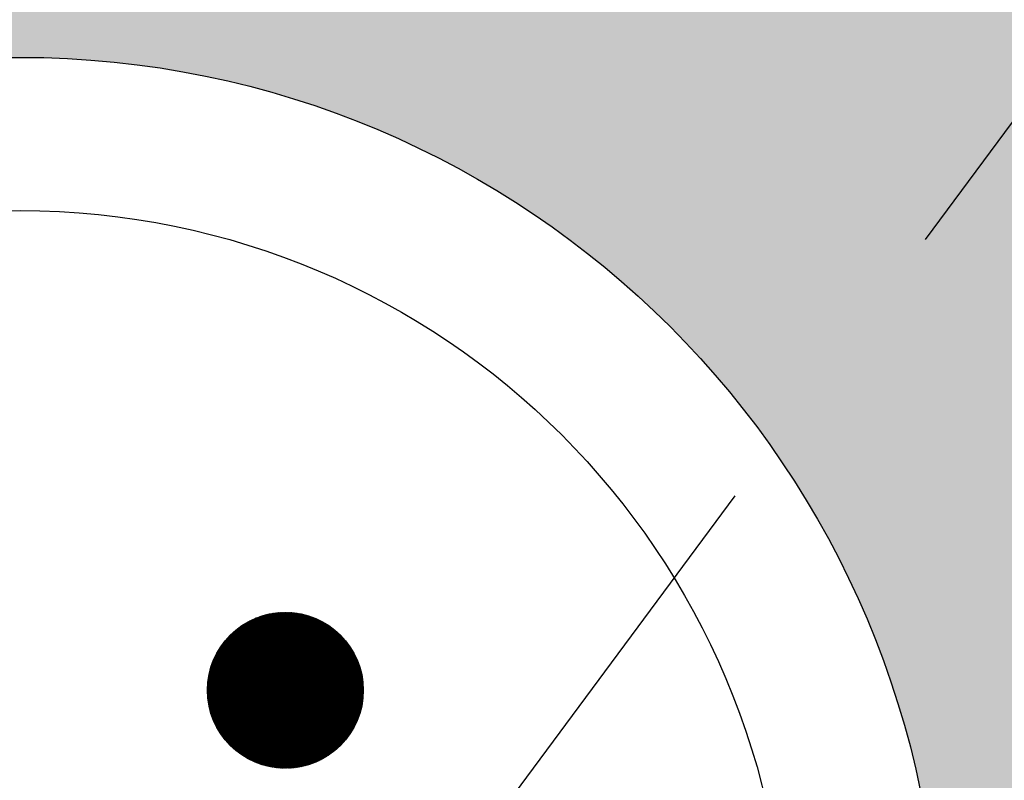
# Model space of a CAD drawing. Extents: x 333785 to 385459, y -97479 to 8502.
# Tile 55 of 89: x 361416 to 361609, y -10186 to -10037. Entities that reach past the tile are written whole.
import ezdxf

# ---------------------------------------------------------------- set-up
doc = ezdxf.new("R2010")
doc.units = 0
doc.header["$LTSCALE"] = 10
doc.linetypes.add('DASHED', pattern=[0.75, 0.5, -0.25])
doc.layers.get('0').update_dxf_attribs({"color": 1, "linetype": 'CONTINUOUS'})
doc.layers.add('A000T600', color=6, linetype='CONTINUOUS')

msp = doc.modelspace()

# ---------------------------------------------------------------- hatches: boundary and pattern name
at = {"linetype": 'Continuous'}
msp.add_hatch(color=256, dxfattribs=at).paths.add_polyline_path([(361483.35, -10168.79, 1), (361452.83, -10168.79, 1)])
at = {"layer": 'A000T600', "true_color": 0x383e42, "transparency": 33554559}
h = msp.add_hatch(color=250, dxfattribs=at)
h.dxf.hatch_style = 1
h.paths.add_polyline_path([(365268.65, -9761.68), (364068.65, -9761.68), (364068.65, -11861.68), (365268.65, -11861.68)])
h.paths.add_polyline_path([(364488.65, -10224.87, -1), (364848.65, -10224.87, -1)], flags=16)
h.paths.add_polyline_path([(364518.65, -10224.87, -1), (364818.65, -10224.87, -1)], flags=0)
h.paths.add_polyline_path([(365055.29, -10631.23), (365087.21, -10631.23), (365087.21, -11211.7), (365055.29, -11211.7)], flags=16)
h.paths.add_polyline_path([(365208.75, -11513.32, -1), (365157.75, -11513.32, -1)], flags=16)
h.paths.add_polyline_path([(365188.75, -11512.7), (365188.75, -11524.56, -1.000172), (365177.75, -11524.58), (365177.75, -11512.7, -2.931626)], flags=0)
h.paths.add_polyline_path([(365165.5, -11513.32, -1), (365163, -11513.32, -1)], flags=0)
h.paths.add_polyline_path([(365203.5, -11513.32, -1), (365201, -11513.32, -1)], flags=0)
h.paths.add_polyline_path([(363463.65, -9761.68), (362613.65, -9761.68), (362613.65, -11861.68), (363463.65, -11861.68)])
h.paths.add_polyline_path([(362858.65, -10224.87, -1), (363218.65, -10224.87, -1)], flags=16)
h.paths.add_polyline_path([(362888.65, -10224.87, -1), (363188.65, -10224.87, -1)], flags=0)
h.paths.add_polyline_path([(363313.5, -10631.23), (363345.42, -10631.23), (363345.42, -11211.7), (363313.5, -11211.7)], flags=16)
h.paths.add_polyline_path([(363403.75, -11513.32, -1), (363352.75, -11513.32, -1)], flags=16)
h.paths.add_polyline_path([(363383.75, -11512.7), (363383.75, -11524.56, -1.000172), (363372.75, -11524.58), (363372.75, -11512.7, -2.931626)], flags=0)
h.paths.add_polyline_path([(363360.5, -11513.32, -1), (363358, -11513.32, -1)], flags=0)
h.paths.add_polyline_path([(363398.5, -11513.32, -1), (363396, -11513.32, -1)], flags=0)
h.paths.add_polyline_path([(361841.15, -9761.68), (360991.15, -9761.68), (360991.15, -11861.68), (361841.15, -11861.68)])
h.paths.add_polyline_path([(361691, -10631.23), (361722.92, -10631.23), (361722.92, -11211.7), (361691, -11211.7)], flags=16)
h.paths.add_polyline_path([(361236.15, -10224.87, -1), (361596.15, -10224.87, -1)], flags=16)
h.paths.add_polyline_path([(361266.15, -10224.87, -1), (361566.15, -10224.87, -1)], flags=0)
h.paths.add_polyline_path([(361781.25, -11513.32, -1), (361730.25, -11513.32, -1)], flags=16)
h.paths.add_polyline_path([(361761.25, -11512.7), (361761.25, -11524.56, -1.000172), (361750.25, -11524.58), (361750.25, -11512.7, -2.931626)], flags=0)
h.paths.add_polyline_path([(361738, -11513.32, -1), (361735.5, -11513.32, -1)], flags=0)
h.paths.add_polyline_path([(361776, -11513.32, -1), (361773.5, -11513.32, -1)], flags=0)

# ---------------------------------------------------------------- linework, layer by layer
at = {"linetype": 'Continuous'}
for p, q in [((361452.83, -10168.53), (361467.83, -10153.53)), ((361452.83, -10168.63), (361467.93, -10153.53)), ((361452.83, -10168.73), (361468.03, -10153.53)), ((361452.83, -10168.83), (361468.13, -10153.53)), ((361452.83, -10168.93), (361468.23, -10153.53)), ((361452.83, -10169.02), (361468.32, -10153.53)), ((361452.83, -10168.43), (361467.73, -10153.54)), ((361452.83, -10169.12), (361468.42, -10153.54)), ((361452.84, -10168.23), (361467.53, -10153.54)), ((361452.84, -10168.33), (361467.63, -10153.54)), ((361452.84, -10169.22), (361468.52, -10153.54)), ((361452.84, -10169.31), (361468.61, -10153.54)), ((361452.84, -10169.41), (361468.71, -10153.54)), ((361452.84, -10168.13), (361467.42, -10153.55)), ((361452.85, -10168.02), (361467.32, -10153.55)), ((361452.85, -10169.5), (361468.8, -10153.55)), ((361452.85, -10169.6), (361468.9, -10153.55)), ((361452.86, -10167.81), (361467.11, -10153.56)), ((361452.86, -10167.92), (361467.22, -10153.56)), ((361452.86, -10169.69), (361468.99, -10153.56)), ((361452.86, -10169.78), (361469.08, -10153.56)), ((361452.87, -10167.71), (361467.01, -10153.57)), ((361452.87, -10169.87), (361469.17, -10153.57)), ((361452.88, -10167.6), (361466.9, -10153.58)), ((361452.88, -10169.97), (361469.27, -10153.58)), ((361452.88, -10170.06), (361469.36, -10153.58)), ((361452.89, -10167.49), (361466.79, -10153.59)), ((361452.89, -10170.15), (361469.45, -10153.59)), ((361452.9, -10167.39), (361466.68, -10153.6)), ((361452.9, -10170.24), (361469.54, -10153.6)), ((361452.91, -10167.28), (361466.58, -10153.61)), ((361452.91, -10170.33), (361469.63, -10153.61)), ((361452.92, -10167.17), (361466.47, -10153.62)), ((361452.92, -10170.42), (361469.72, -10153.62)), ((361452.93, -10167.06), (361466.36, -10153.63)), ((361452.93, -10170.51), (361469.8, -10153.63)), ((361452.94, -10166.94), (361466.24, -10153.64)), ((361452.94, -10170.59), (361469.89, -10153.64)), ((361452.95, -10170.68), (361469.98, -10153.65)), ((361452.96, -10166.83), (361466.13, -10153.66)), ((361452.96, -10170.77), (361470.07, -10153.66)), ((361452.97, -10166.72), (361466.02, -10153.67)), ((361452.97, -10170.86), (361470.15, -10153.67)), ((361452.98, -10170.94), (361470.24, -10153.68)), ((361452.99, -10166.6), (361465.9, -10153.69)), ((361453, -10171.03), (361470.33, -10153.7)), ((361453.01, -10166.49), (361465.79, -10153.71)), ((361453.01, -10171.11), (361470.41, -10153.71)), ((361453.02, -10166.37), (361465.67, -10153.72)), ((361453.02, -10171.2), (361470.5, -10153.72)), ((361453.04, -10166.25), (361465.55, -10153.74)), ((361453.04, -10171.28), (361470.58, -10153.74)), ((361453.05, -10171.37), (361470.67, -10153.75)), ((361453.06, -10166.13), (361465.43, -10153.76)), ((361453.06, -10171.45), (361470.75, -10153.77)), ((361453.08, -10171.54), (361470.83, -10153.78)), ((361453.09, -10166.01), (361465.31, -10153.79)), ((361453.09, -10171.62), (361470.92, -10153.8)), ((361453.11, -10165.89), (361465.19, -10153.81)), ((361453.11, -10171.7), (361471, -10153.81)), ((361453.13, -10165.77), (361465.07, -10153.83)), ((361453.13, -10171.78), (361471.08, -10153.83)), ((361453.14, -10171.87), (361471.16, -10153.84)), ((361453.16, -10165.65), (361464.94, -10153.86)), ((361453.16, -10171.95), (361471.25, -10153.86)), ((361453.18, -10172.03), (361471.33, -10153.88)), ((361453.19, -10165.52), (361464.82, -10153.89)), ((361453.2, -10172.11), (361471.41, -10153.9)), ((361453.21, -10165.39), (361464.69, -10153.91)), ((361453.21, -10172.19), (361471.49, -10153.91)), ((361453.23, -10172.27), (361471.57, -10153.93)), ((361453.24, -10165.26), (361464.56, -10153.94)), ((361453.25, -10172.35), (361471.65, -10153.95)), ((361453.27, -10172.43), (361471.73, -10153.97)), ((361453.27, -10165.13), (361464.43, -10153.98)), ((361453.29, -10172.51), (361471.81, -10153.99)), ((361453.31, -10165), (361464.3, -10154.01)), ((361453.31, -10172.59), (361471.88, -10154.01)), ((361453.33, -10172.66), (361471.96, -10154.03)), ((361453.34, -10164.87), (361464.17, -10154.04)), ((361453.35, -10172.74), (361472.04, -10154.05)), ((361453.37, -10172.82), (361472.12, -10154.07)), ((361453.38, -10164.73), (361464.03, -10154.08)), ((361453.39, -10172.9), (361472.2, -10154.09)), ((361453.41, -10172.97), (361472.27, -10154.12)), ((361453.42, -10164.6), (361463.9, -10154.12)), ((361453.44, -10173.05), (361472.35, -10154.14)), ((361453.46, -10164.46), (361463.76, -10154.16)), ((361453.46, -10173.13), (361472.42, -10154.16)), ((361453.48, -10173.2), (361472.5, -10154.18)), ((361453.5, -10164.32), (361463.62, -10154.2)), ((361453.5, -10173.28), (361472.58, -10154.21)), ((361453.53, -10173.35), (361472.65, -10154.23)), ((361453.55, -10164.17), (361463.47, -10154.25)), ((361453.55, -10173.43), (361472.73, -10154.25)), ((361453.58, -10173.5), (361472.8, -10154.28)), ((361453.59, -10164.03), (361463.33, -10154.29)), ((361453.6, -10173.58), (361472.87, -10154.3)), ((361453.62, -10173.65), (361472.95, -10154.33)), ((361453.64, -10163.88), (361463.18, -10154.34)), ((361453.65, -10173.72), (361473.02, -10154.35)), ((361453.67, -10173.8), (361473.1, -10154.38)), ((361453.69, -10163.73), (361463.03, -10154.39)), ((361453.7, -10173.87), (361473.17, -10154.4)), ((361453.73, -10173.94), (361473.24, -10154.43)), ((361453.75, -10163.58), (361462.88, -10154.45)), ((361453.75, -10174.01), (361473.31, -10154.45)), ((361453.78, -10174.09), (361473.39, -10154.48)), ((361453.81, -10163.42), (361462.72, -10154.51)), ((361453.81, -10174.16), (361473.46, -10154.51)), ((361453.83, -10174.23), (361473.53, -10154.53)), ((361453.86, -10174.3), (361473.6, -10154.56)), ((361453.87, -10163.26), (361462.56, -10154.57)), ((361453.89, -10174.37), (361473.67, -10154.59)), ((361453.92, -10174.44), (361473.74, -10154.62)), ((361453.93, -10163.1), (361462.4, -10154.63)), ((361453.94, -10174.51), (361473.81, -10154.64)), ((361453.97, -10174.58), (361473.88, -10154.67)), ((361454, -10162.93), (361462.23, -10154.7)), ((361454, -10174.65), (361473.95, -10154.7)), ((361454.03, -10174.72), (361474.02, -10154.73)), ((361454.06, -10174.79), (361474.09, -10154.76)), ((361454.07, -10162.76), (361462.06, -10154.77)), ((361454.09, -10174.86), (361474.16, -10154.79)), ((361454.12, -10174.93), (361474.23, -10154.82)), ((361454.15, -10162.59), (361461.89, -10154.85)), ((361454.15, -10175), (361474.3, -10154.85)), ((361454.18, -10175.06), (361474.36, -10154.88)), ((361454.21, -10175.13), (361474.43, -10154.91)), ((361454.23, -10162.41), (361461.71, -10154.93)), ((361454.24, -10175.2), (361474.5, -10154.94)), ((361454.27, -10175.27), (361474.57, -10154.97)), ((361454.3, -10175.33), (361474.63, -10155.01)), ((361454.32, -10162.22), (361461.52, -10155.02)), ((361454.34, -10175.4), (361474.7, -10155.04)), ((361454.37, -10175.47), (361474.77, -10155.07)), ((361454.4, -10175.53), (361474.83, -10155.1)), ((361454.41, -10162.03), (361461.33, -10155.11)), ((361454.43, -10175.6), (361474.9, -10155.13)), ((361454.47, -10175.66), (361474.96, -10155.17)), ((361454.5, -10175.73), (361475.03, -10155.2)), ((361454.51, -10161.83), (361461.13, -10155.21)), ((361454.53, -10175.79), (361475.09, -10155.23)), ((361454.57, -10175.86), (361475.16, -10155.27)), ((361454.6, -10175.92), (361475.22, -10155.3)), ((361454.62, -10161.63), (361460.92, -10155.32)), ((361454.63, -10175.99), (361475.29, -10155.34)), ((361454.67, -10176.05), (361475.35, -10155.37)), ((361454.7, -10176.12), (361475.42, -10155.4)), ((361454.73, -10161.41), (361460.71, -10155.44)), ((361454.74, -10176.18), (361475.48, -10155.44)), ((361454.77, -10176.24), (361475.54, -10155.47)), ((361454.81, -10176.31), (361475.6, -10155.51)), ((361454.84, -10176.37), (361475.67, -10155.55)), ((361454.86, -10161.18), (361460.48, -10155.56)), ((361454.88, -10176.43), (361475.73, -10155.58)), ((361454.92, -10176.49), (361475.79, -10155.62)), ((361454.95, -10176.56), (361475.85, -10155.65)), ((361454.99, -10176.62), (361475.92, -10155.69)), ((361455, -10160.95), (361460.24, -10155.7)), ((361455.03, -10176.68), (361475.98, -10155.73)), ((361455.06, -10176.74), (361476.04, -10155.77)), ((361455.1, -10176.8), (361476.1, -10155.8)), ((361455.14, -10176.86), (361476.16, -10155.84)), ((361455.16, -10160.69), (361459.99, -10155.86)), ((361455.18, -10176.92), (361476.22, -10155.88)), ((361455.22, -10176.98), (361476.28, -10155.92)), ((361455.25, -10177.04), (361476.34, -10155.96)), ((361455.29, -10177.1), (361476.4, -10155.99)), ((361455.33, -10160.42), (361459.72, -10156.03)), ((361455.33, -10177.16), (361476.46, -10156.03)), ((361455.37, -10177.22), (361476.52, -10156.07)), ((361455.41, -10177.28), (361476.58, -10156.11)), ((361455.45, -10177.34), (361476.64, -10156.15)), ((361455.49, -10177.4), (361476.7, -10156.19)), ((361455.53, -10177.46), (361476.76, -10156.23)), ((361455.54, -10160.12), (361459.41, -10156.24)), ((361455.57, -10177.51), (361476.81, -10156.27)), ((361455.61, -10177.57), (361476.87, -10156.31)), ((361455.65, -10177.63), (361476.93, -10156.35)), ((361455.69, -10177.69), (361476.99, -10156.39)), ((361455.73, -10177.75), (361477.04, -10156.43)), ((361455.78, -10159.77), (361459.07, -10156.48)), ((361455.78, -10177.8), (361477.1, -10156.48)), ((361455.82, -10177.86), (361477.16, -10156.52)), ((361455.86, -10177.92), (361477.21, -10156.56)), ((361455.9, -10177.97), (361477.27, -10156.6)), ((361455.94, -10178.03), (361477.33, -10156.64)), ((361455.99, -10178.08), (361477.38, -10156.69)), ((361456.03, -10178.14), (361477.44, -10156.73)), ((361456.07, -10178.19), (361477.49, -10156.77)), ((361456.09, -10159.37), (361458.66, -10156.79)), ((361456.12, -10178.25), (361477.55, -10156.82)), ((361456.16, -10178.3), (361477.6, -10156.86)), ((361456.2, -10178.36), (361477.66, -10156.9)), ((361456.25, -10178.41), (361477.71, -10156.95)), ((361456.29, -10178.47), (361477.77, -10156.99)), ((361456.34, -10178.52), (361477.82, -10157.04)), ((361456.38, -10178.58), (361477.87, -10157.08)), ((361456.43, -10178.63), (361477.93, -10157.13)), ((361456.47, -10178.68), (361477.98, -10157.17)), ((361456.52, -10178.74), (361478.03, -10157.22)), ((361456.55, -10158.8), (361458.1, -10157.25)), ((361456.56, -10178.79), (361478.09, -10157.26)), ((361456.61, -10178.84), (361478.14, -10157.31)), ((361456.65, -10178.89), (361478.19, -10157.35)), ((361456.7, -10178.95), (361478.24, -10157.4)), ((361456.75, -10179), (361478.3, -10157.45)), ((361456.79, -10179.05), (361478.35, -10157.49)), ((361456.84, -10179.1), (361478.4, -10157.54)), ((361456.89, -10179.15), (361478.45, -10157.59)), ((361456.93, -10179.2), (361478.5, -10157.64)), ((361456.98, -10179.25), (361478.55, -10157.68)), ((361457.03, -10179.3), (361478.6, -10157.73)), ((361457.08, -10179.36), (361478.65, -10157.78)), ((361457.13, -10179.41), (361478.7, -10157.83)), ((361457.18, -10179.46), (361478.75, -10157.88)), ((361457.22, -10179.5), (361478.8, -10157.93)), ((361457.27, -10179.55), (361478.85, -10157.97)), ((361457.32, -10179.6), (361478.9, -10158.02)), ((361457.37, -10179.65), (361478.95, -10158.07)), ((361457.42, -10179.7), (361479, -10158.12)), ((361457.47, -10179.75), (361479.05, -10158.17)), ((361457.52, -10179.8), (361479.1, -10158.22)), ((361457.57, -10179.85), (361479.15, -10158.27)), ((361457.62, -10179.89), (361479.19, -10158.32)), ((361457.67, -10179.94), (361479.24, -10158.37)), ((361457.72, -10179.99), (361479.29, -10158.43)), ((361457.78, -10180.04), (361479.34, -10158.48)), ((361457.83, -10180.08), (361479.38, -10158.53)), ((361457.88, -10180.13), (361479.43, -10158.58)), ((361457.93, -10180.18), (361479.48, -10158.63)), ((361457.98, -10180.22), (361479.52, -10158.68)), ((361458.04, -10180.27), (361479.57, -10158.74)), ((361458.09, -10180.32), (361479.61, -10158.79)), ((361458.14, -10180.36), (361479.66, -10158.84)), ((361458.19, -10180.41), (361479.71, -10158.9)), ((361458.25, -10180.45), (361479.75, -10158.95)), ((361458.3, -10180.5), (361479.8, -10159)), ((361458.35, -10180.54), (361479.84, -10159.06)), ((361458.41, -10180.59), (361479.88, -10159.11)), ((361458.46, -10180.63), (361479.93, -10159.16)), ((361458.52, -10180.67), (361479.97, -10159.22)), ((361458.57, -10180.72), (361480.02, -10159.27)), ((361458.63, -10180.76), (361480.06, -10159.33)), ((361458.68, -10180.81), (361480.1, -10159.38)), ((361458.74, -10180.85), (361480.15, -10159.44)), ((361458.79, -10180.89), (361480.19, -10159.49)), ((361458.85, -10180.93), (361480.23, -10159.55)), ((361458.9, -10180.98), (361480.28, -10159.61)), ((361458.96, -10181.02), (361480.32, -10159.66)), ((361459.02, -10181.06), (361480.36, -10159.72)), ((361459.07, -10181.1), (361480.4, -10159.78)), ((361459.13, -10181.14), (361480.44, -10159.83)), ((361459.19, -10181.19), (361480.48, -10159.89)), ((361459.25, -10181.23), (361480.53, -10159.95)), ((361459.3, -10181.27), (361480.57, -10160)), ((361459.36, -10181.31), (361480.61, -10160.06)), ((361459.42, -10181.35), (361480.65, -10160.12)), ((361459.48, -10181.39), (361480.69, -10160.18)), ((361459.54, -10181.43), (361480.73, -10160.24)), ((361459.6, -10181.47), (361480.77, -10160.3)), ((361459.65, -10181.51), (361480.81, -10160.36)), ((361459.71, -10181.55), (361480.84, -10160.41)), ((361459.77, -10181.58), (361480.88, -10160.47)), ((361459.83, -10181.62), (361480.92, -10160.53)), ((361459.89, -10181.66), (361480.96, -10160.59)), ((361459.95, -10181.7), (361481, -10160.65)), ((361460.01, -10181.74), (361481.04, -10160.72)), ((361460.07, -10181.78), (361481.07, -10160.78)), ((361460.14, -10181.81), (361481.11, -10160.84)), ((361460.2, -10181.85), (361481.15, -10160.9)), ((361460.26, -10181.89), (361481.19, -10160.96)), ((361460.32, -10181.92), (361481.22, -10161.02)), ((361460.38, -10181.96), (361481.26, -10161.08)), ((361460.44, -10182), (361481.3, -10161.15)), ((361460.51, -10182.03), (361481.33, -10161.21)), ((361460.57, -10182.07), (361481.37, -10161.27)), ((361460.63, -10182.1), (361481.4, -10161.33)), ((361460.7, -10182.14), (361481.44, -10161.4)), ((361460.76, -10182.17), (361481.47, -10161.46)), ((361460.82, -10182.21), (361481.51, -10161.52)), ((361460.89, -10182.24), (361481.54, -10161.59)), ((361460.95, -10182.28), (361481.58, -10161.65)), ((361461.02, -10182.31), (361481.61, -10161.72)), ((361461.08, -10182.35), (361481.64, -10161.78)), ((361461.15, -10182.38), (361481.68, -10161.85)), ((361461.21, -10182.41), (361481.71, -10161.91)), ((361461.28, -10182.45), (361481.74, -10161.98)), ((361461.34, -10182.48), (361481.78, -10162.04)), ((361461.41, -10182.51), (361481.81, -10162.11)), ((361461.48, -10182.54), (361481.84, -10162.18)), ((361461.54, -10182.57), (361481.87, -10162.24)), ((361461.61, -10182.61), (361481.9, -10162.31)), ((361461.68, -10182.64), (361481.94, -10162.38)), ((361461.74, -10182.67), (361481.97, -10162.44)), ((361461.81, -10182.7), (361482, -10162.51)), ((361461.88, -10182.73), (361482.03, -10162.58)), ((361461.95, -10182.76), (361482.06, -10162.65)), ((361462.02, -10182.79), (361482.09, -10162.72)), ((361462.08, -10182.82), (361482.12, -10162.79)), ((361462.15, -10182.85), (361482.15, -10162.86)), ((361462.22, -10182.88), (361482.18, -10162.92)), ((361462.29, -10182.91), (361482.21, -10162.99)), ((361462.36, -10182.93), (361482.23, -10163.06)), ((361462.43, -10182.96), (361482.26, -10163.13)), ((361462.5, -10182.99), (361482.29, -10163.2)), ((361462.57, -10183.02), (361482.32, -10163.28)), ((361462.65, -10183.05), (361482.35, -10163.35)), ((361462.72, -10183.07), (361482.37, -10163.42)), ((361462.79, -10183.1), (361482.4, -10163.49)), ((361462.86, -10183.13), (361482.43, -10163.56)), ((361462.93, -10183.15), (361482.45, -10163.63)), ((361463.01, -10183.18), (361482.48, -10163.71)), ((361463.08, -10183.2), (361482.5, -10163.78)), ((361463.15, -10183.23), (361482.53, -10163.85)), ((361463.23, -10183.25), (361482.55, -10163.93)), ((361463.3, -10183.28), (361482.58, -10164)), ((361463.37, -10183.3), (361482.6, -10164.07)), ((361463.45, -10183.33), (361482.63, -10164.15)), ((361463.52, -10183.35), (361482.65, -10164.22)), ((361463.6, -10183.37), (361482.67, -10164.3)), ((361463.67, -10183.4), (361482.7, -10164.37)), ((361463.75, -10183.42), (361482.72, -10164.45)), ((361463.83, -10183.44), (361482.74, -10164.53)), ((361463.9, -10183.46), (361482.76, -10164.6)), ((361463.98, -10183.49), (361482.79, -10164.68)), ((361464.06, -10183.51), (361482.81, -10164.76)), ((361464.13, -10183.53), (361482.83, -10164.83)), ((361464.21, -10183.55), (361482.85, -10164.91)), ((361464.29, -10183.57), (361482.87, -10164.99)), ((361464.37, -10183.59), (361482.89, -10165.07)), ((361464.45, -10183.61), (361482.91, -10165.15)), ((361464.53, -10183.63), (361482.93, -10165.23)), ((361464.61, -10183.65), (361482.95, -10165.31)), ((361464.69, -10183.67), (361482.96, -10165.39)), ((361464.77, -10183.68), (361482.98, -10165.47)), ((361464.85, -10183.7), (361483, -10165.55)), ((361464.93, -10183.72), (361483.02, -10165.63)), ((361465.01, -10183.74), (361483.04, -10165.71)), ((361465.09, -10183.75), (361483.05, -10165.79)), ((361465.17, -10183.77), (361483.07, -10165.87)), ((361465.26, -10183.78), (361483.08, -10165.96)), ((361465.34, -10183.8), (361483.1, -10166.04)), ((361465.42, -10183.82), (361483.11, -10166.12)), ((361465.51, -10183.83), (361483.13, -10166.21)), ((361465.59, -10183.84), (361483.14, -10166.29)), ((361465.68, -10183.86), (361483.16, -10166.38)), ((361465.76, -10183.87), (361483.17, -10166.46)), ((361465.85, -10183.88), (361483.18, -10166.55)), ((361465.93, -10183.9), (361483.2, -10166.63)), ((361466.02, -10183.91), (361483.21, -10166.72)), ((361466.1, -10183.92), (361483.22, -10166.81)), ((361466.19, -10183.93), (361483.23, -10166.89)), ((361466.28, -10183.94), (361483.24, -10166.98)), ((361466.37, -10183.95), (361483.25, -10167.07)), ((361466.46, -10183.96), (361483.26, -10167.16)), ((361466.55, -10183.97), (361483.27, -10167.25)), ((361466.64, -10183.98), (361483.28, -10167.34)), ((361466.73, -10183.99), (361483.29, -10167.43)), ((361466.82, -10184), (361483.3, -10167.52)), ((361466.91, -10184), (361483.3, -10167.61)), ((361467, -10184.01), (361483.31, -10167.7)), ((361467.09, -10184.02), (361483.32, -10167.79)), ((361467.18, -10184.02), (361483.32, -10167.89)), ((361467.28, -10184.03), (361483.33, -10167.98)), ((361467.37, -10184.03), (361483.33, -10168.07)), ((361467.47, -10184.04), (361483.34, -10168.17)), ((361467.56, -10184.04), (361483.34, -10168.26)), ((361467.66, -10184.04), (361483.34, -10168.36)), ((361467.75, -10184.05), (361483.35, -10168.45)), ((361467.85, -10184.05), (361483.35, -10168.55)), ((361467.95, -10184.05), (361483.35, -10168.65)), ((361468.04, -10184.05), (361483.35, -10168.74)), ((361468.14, -10184.05), (361483.35, -10168.84)), ((361468.24, -10184.05), (361483.35, -10168.94)), ((361468.34, -10184.05), (361483.35, -10169.04)), ((361468.44, -10184.05), (361483.35, -10169.14)), ((361468.54, -10184.04), (361483.34, -10169.24)), ((361468.64, -10184.04), (361483.34, -10169.35)), ((361468.75, -10184.04), (361483.34, -10169.45)), ((361468.85, -10184.03), (361483.33, -10169.55)), ((361468.95, -10184.03), (361483.32, -10169.66)), ((361469.06, -10184.02), (361483.32, -10169.76)), ((361469.16, -10184.01), (361483.31, -10169.87)), ((361469.27, -10184), (361483.3, -10169.97)), ((361469.38, -10184), (361483.29, -10170.08)), ((361469.49, -10183.99), (361483.29, -10170.19)), ((361469.6, -10183.98), (361483.27, -10170.3)), ((361469.71, -10183.96), (361483.26, -10170.41)), ((361469.82, -10183.95), (361483.25, -10170.52)), ((361469.93, -10183.94), (361483.24, -10170.63)), ((361470.04, -10183.93), (361483.22, -10170.74)), ((361470.15, -10183.91), (361483.21, -10170.85)), ((361470.27, -10183.89), (361483.19, -10170.97)), ((361470.38, -10183.88), (361483.18, -10171.08)), ((361470.5, -10183.86), (361483.16, -10171.2)), ((361470.62, -10183.84), (361483.14, -10171.32)), ((361470.74, -10183.82), (361483.12, -10171.44)), ((361470.86, -10183.8), (361483.1, -10171.56)), ((361470.98, -10183.77), (361483.07, -10171.68)), ((361471.1, -10183.75), (361483.05, -10171.8)), ((361471.23, -10183.72), (361483.02, -10171.93)), ((361471.35, -10183.7), (361483, -10172.05)), ((361471.48, -10183.67), (361482.97, -10172.18)), ((361471.61, -10183.64), (361482.94, -10172.31)), ((361471.74, -10183.61), (361482.91, -10172.44)), ((361471.87, -10183.58), (361482.87, -10172.57)), ((361472, -10183.54), (361482.84, -10172.7)), ((361472.14, -10183.5), (361482.8, -10172.84)), ((361472.27, -10183.47), (361482.76, -10172.97)), ((361472.41, -10183.43), (361482.72, -10173.11)), ((361472.55, -10183.38), (361482.68, -10173.25)), ((361472.69, -10183.34), (361482.64, -10173.4)), ((361472.84, -10183.29), (361482.59, -10173.54)), ((361472.99, -10183.24), (361482.54, -10173.69)), ((361473.14, -10183.19), (361482.49, -10173.84)), ((361473.29, -10183.14), (361482.44, -10173.99)), ((361473.45, -10183.08), (361482.38, -10174.15)), ((361473.61, -10183.02), (361482.32, -10174.31)), ((361473.77, -10182.95), (361482.25, -10174.47)), ((361473.94, -10182.89), (361482.19, -10174.64)), ((361474.11, -10182.81), (361482.11, -10174.81)), ((361474.28, -10182.74), (361482.04, -10174.98)), ((361474.46, -10182.66), (361481.96, -10175.16)), ((361474.64, -10182.57), (361481.87, -10175.35)), ((361474.84, -10182.48), (361481.78, -10175.54)), ((361475.03, -10182.38), (361481.68, -10175.73)), ((361475.24, -10182.27), (361481.57, -10175.94)), ((361475.45, -10182.16), (361481.45, -10176.15)), ((361475.68, -10182.03), (361481.33, -10176.38)), ((361475.92, -10181.89), (361481.19, -10176.62)), ((361476.17, -10181.74), (361481.04, -10176.87)), ((361476.44, -10181.56), (361480.86, -10177.14)), ((361476.74, -10181.36), (361480.66, -10177.44)), ((361477.08, -10181.12), (361480.42, -10177.78)), ((361477.48, -10180.82), (361480.12, -10178.18)), ((361478.02, -10180.38), (361479.67, -10178.72))]:
    msp.add_line(p, q, dxfattribs=at)
msp.add_circle((361468.09, -10168.79), 15.26, dxfattribs=at)
at = {"layer": 'A000T600', "color": 8, "linetype": 'DASHED', "ltscale": 25}
msp.add_line((361035.15, -10833.68), (361797.15, -9805.68), dxfattribs=at)
at = {"layer": 'A000T600', "color": 6}
msp.add_circle((361416.15, -10224.87), 180, dxfattribs=at)
at = {"layer": 'A000T600', "color": 7}
msp.add_circle((361416.15, -10224.87), 150, dxfattribs=at)

doc.saveas('drawing.dxf')
